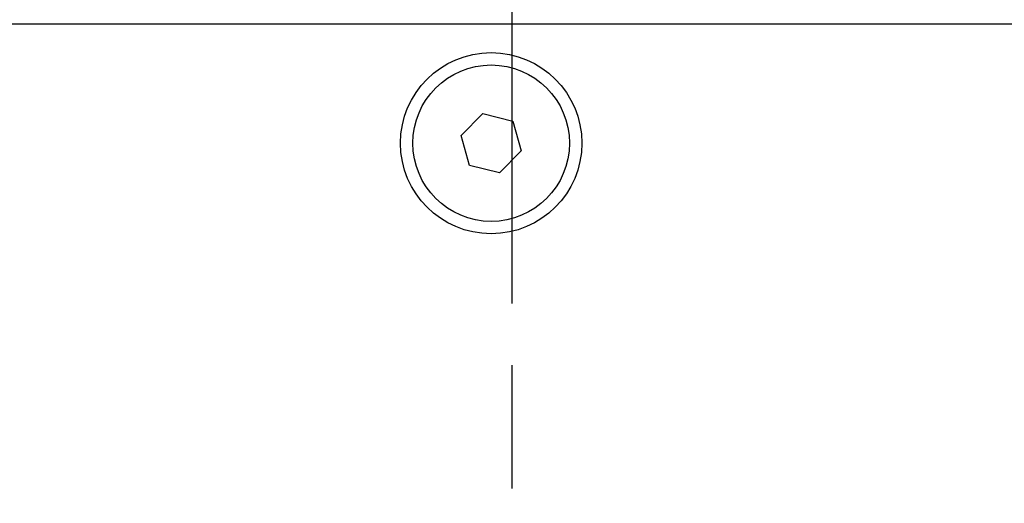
# Model space of a CAD drawing. Header units: millimetres. Extents: x 399 to 6233, y -1870 to 1602.
# Tile 112 of 256: x 4785 to 4809, y -991 to -979. Entities that reach past the tile are written whole.
import ezdxf

# ---------------------------------------------------------------- set-up
doc = ezdxf.new("R2010")
doc.units = ezdxf.units.MM
doc.linetypes.add('AM_ISO08W050', pattern=[18, 12, -1.5, 3, -1.5])
doc.layers.add('AM_7', color=4, linetype='AM_ISO08W050', lineweight=25)
doc.layers.add('可見 (ISO)', color=7, linetype='Continuous', lineweight=25)

msp = doc.modelspace()

# ---------------------------------------------------------------- linework, layer by layer
at = {"layer": 'AM_7'}
msp.add_line((4797.264, -902.334), (4797.264, -1038.554), dxfattribs=at)
at = {"layer": '可見 (ISO)'}
for p, q in [((4742.014, -979.544), (4851.514, -979.544)), ((4796.037, -982.261), (4796.559, -981.722)), ((4796.559, -981.722), (4797.287, -981.905)), ((4797.287, -981.905), (4797.492, -982.627)), ((4796.242, -982.983), (4796.037, -982.261)), ((4797.492, -982.627), (4796.97, -983.166)), ((4796.97, -983.166), (4796.242, -982.983))]:
    msp.add_line(p, q, dxfattribs=at)
for radius in [2.2, 1.9]:
    msp.add_circle((4796.764, -982.444), radius, dxfattribs=at)

doc.saveas('drawing.dxf')
